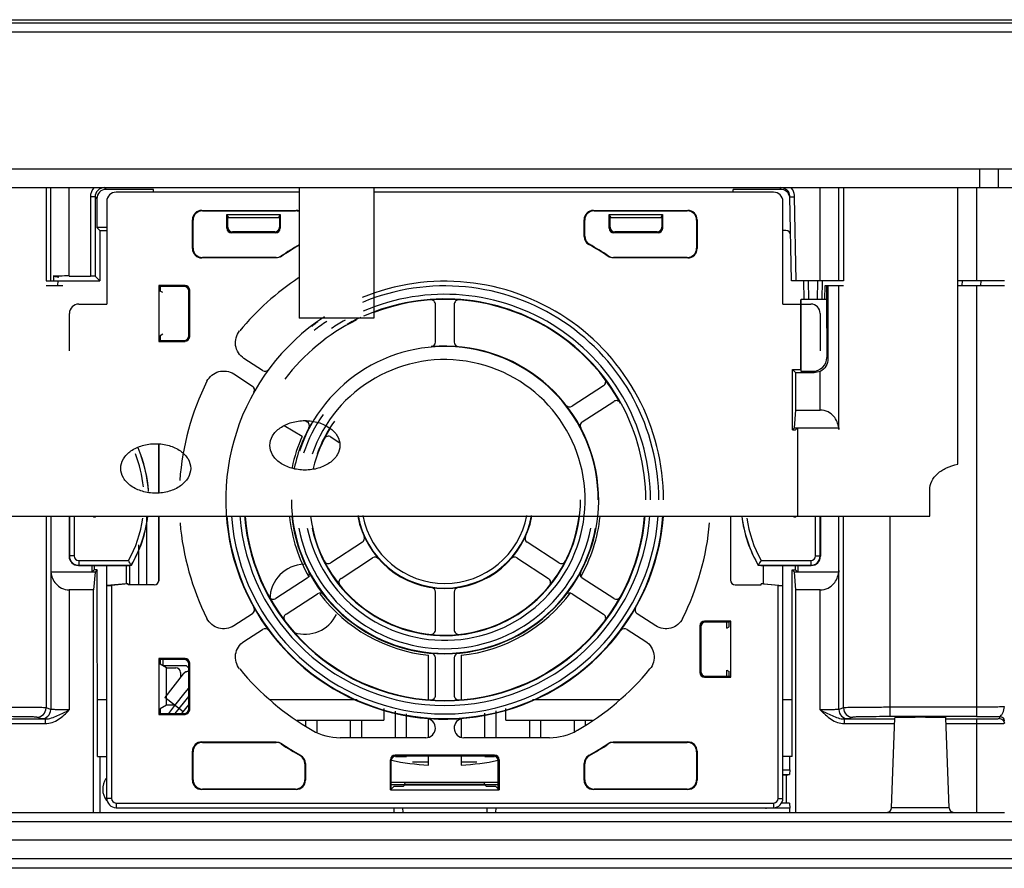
# Model space of a CAD drawing. Header units: millimetres. Extents: x 0 to 2378, y 0 to 1682.
# Tile 3 of 33: x 992 to 1098, y 92 to 183. Entities that reach past the tile are written whole.
import ezdxf

# ---------------------------------------------------------------- set-up
doc = ezdxf.new("R2010")
doc.units = ezdxf.units.MM
doc.header["$LTSCALE"] = 130.79
doc.layers.add('00_COMPONENTS', color=7, linetype='CONTINUOUS')

msp = doc.modelspace()

# ---------------------------------------------------------------- linework, layer by layer
at = {"layer": '00_COMPONENTS', "color": 7, "linetype": 'CONTINUOUS'}
for p, q in [((934.41, 182.56), (1120.41, 182.56)), ((934.91, 166.56), (1104.12, 166.56)), ((1095.41, 164.56), (1095.41, 166.56)), ((1097.41, 164.56), (1097.41, 166.56)), ((913.41, 164.56), (1099.52, 164.56)), ((1006.78, 164.36), (1001.72, 164.36)), ((1022.41, 164.06), (1002.78, 164.06)), ((1006.78, 164.06), (1006.78, 164.36)), ((1073.28, 164.06), (1030.41, 164.06)), ((1074.04, 164.36), (1068.95, 164.36)), ((1068.95, 164.06), (1068.95, 164.36)), ((1093.03, 134.88), (1093.03, 164.56)), ((1000.72, 163.36), (1000.72, 160.27)), ((1001.78, 163.06), (1001.78, 152.06)), ((1074.28, 152.06), (1074.28, 163.06)), ((1075.2, 154.56), (1075.04, 163.57)), ((1011.97, 162.11), (1022.08, 162.11)), ((1012.03, 162.06), (1022.03, 162.06)), ((1014.66, 161.67), (1020.39, 161.67)), ((1014.88, 161.31), (1014.66, 161.67)), ((1014.66, 160.19), (1014.66, 161.67)), ((1020.18, 161.31), (1020.39, 161.67)), ((1020.39, 161.67), (1020.39, 160.19)), ((1053.97, 162.11), (1064.08, 162.11)), ((1054.03, 162.06), (1064.03, 162.06)), ((1055.66, 161.67), (1061.39, 161.67)), ((1055.88, 161.31), (1055.66, 161.67)), ((1055.66, 160.19), (1055.66, 161.67)), ((1061.18, 161.31), (1061.39, 161.67)), ((1061.39, 161.67), (1061.39, 160.19)), ((1010.97, 158.01), (1010.97, 161.11)), ((1011.03, 158.06), (1011.03, 161.06)), ((1014.76, 160.3), (1014.76, 161.5)), ((1020.29, 161.31), (1014.76, 161.31)), ((1020.29, 161.5), (1020.29, 160.3)), ((1052.97, 159.32), (1052.97, 161.11)), ((1053.03, 159.35), (1053.03, 161.06)), ((1055.76, 160.3), (1055.76, 161.5)), ((1061.29, 161.31), (1055.76, 161.31)), ((1061.29, 161.5), (1061.29, 160.3)), ((1065.03, 161.06), (1065.03, 158.06)), ((1065.08, 161.11), (1065.08, 158.01)), ((1001.78, 160.27), (1000.72, 160.27)), ((1001.03, 159.96), (1000.72, 160.27)), ((1001.03, 159.96), (1001.78, 159.96)), ((1001.03, 159.96), (1001.03, 154.56)), ((1019.89, 159.7), (1015.16, 159.7)), ((1019.79, 159.8), (1015.26, 159.8)), ((1060.89, 159.7), (1056.16, 159.7)), ((1060.79, 159.8), (1056.26, 159.8)), ((1074.61, 159.96), (1074.28, 159.96)), ((1019.95, 157.01), (1011.97, 157.01)), ((1019.94, 157.06), (1012.03, 157.06)), ((1064.08, 157.01), (1056.1, 157.01)), ((1064.03, 157.06), (1056.12, 157.06)), ((995.27, 154.56), (999.81, 154.56)), ((996.05, 155.06), (996.64, 154.94)), ((996.05, 155.06), (996.05, 154.56)), ((996.55, 154.06), (996.56, 154.56)), ((997.76, 155.07), (1000.02, 155.07)), ((999.85, 154.56), (1001.03, 154.56)), ((1001.03, 154.56), (1000.52, 155.06)), ((1080.78, 154.56), (1075.2, 154.56)), ((1076.56, 152.56), (1076.53, 154.56)), ((1078.49, 152.56), (1078.53, 154.56)), ((1098.03, 154.56), (1093.03, 154.56)), ((1095.52, 154.06), (1095.53, 154.56)), ((995.27, 154.06), (997.08, 154.06)), ((1010.17, 154.06), (1007.35, 154.06)), ((1007.35, 154.06), (1007.52, 153.96)), ((1007.35, 154.06), (1007.35, 148.06)), ((1010.07, 153.96), (1007.52, 153.96)), ((1007.52, 153.96), (1007.52, 153.46)), ((1007.78, 153.3), (1007.52, 153.46)), ((1010.57, 148.67), (1010.57, 153.46)), ((1010.67, 148.56), (1010.67, 153.56)), ((1078.78, 152.56), (1078.8, 154.06)), ((1078.8, 154.06), (1080.78, 154.06)), ((1078.97, 154.06), (1078.97, 152.56)), ((1079.11, 154.06), (1079.12, 146.21)), ((1093.03, 154.06), (1098.03, 154.06)), ((998.78, 152.06), (1001.78, 152.06)), ((1074.28, 152.06), (1077.28, 152.06)), ((1076.2, 145.06), (1076.21, 152.56)), ((1078.97, 152.56), (1076.25, 152.56)), ((1076.25, 144.85), (1076.25, 152.56)), ((1078.97, 152.56), (1078.98, 146.35)), ((997.78, 147.06), (997.78, 151.06)), ((1037.03, 148), (1037.03, 152.01)), ((1039.03, 152.01), (1039.03, 148)), ((1078.28, 151.06), (1078.28, 147.06)), ((1007.35, 148.06), (1007.52, 148.17)), ((1007.35, 148.06), (1010.17, 148.06)), ((1007.78, 148.82), (1007.52, 148.67)), ((1007.52, 148.67), (1007.52, 148.17)), ((1007.52, 148.17), (1010.07, 148.17)), ((1018.48, 144.95), (1016.49, 146.24)), ((1075.31, 138.56), (1075.32, 145.06)), ((1075.32, 145.06), (1076.2, 145.06)), ((1075.32, 145.06), (1075.68, 144.7)), ((1077.64, 144.7), (1075.68, 144.7)), ((1075.68, 140.69), (1075.68, 144.7)), ((1076.2, 145.06), (1076.25, 144.85)), ((1077.49, 144.85), (1076.25, 144.85)), ((1078.29, 144.85), (1077.64, 144.7)), ((1015.4, 144.57), (1017.39, 143.27)), ((1055.05, 143.31), (1051.68, 141.12)), ((1052.77, 139.45), (1056.14, 141.63)), ((1075.53, 138.78), (1075.68, 140.69)), ((1075.68, 140.69), (1078.29, 140.69)), ((1023.14, 139.54), (1023.28, 139.45)), ((1022.72, 137.88), (1020.8, 138.99)), ((1075.31, 138.56), (1075.53, 138.78)), ((1075.31, 138.56), (1075.63, 138.56)), ((1075.53, 138.78), (1080.28, 138.78)), ((1075.63, 138.56), (1075.84, 138.78)), ((1075.84, 138.78), (1075.86, 129.31)), ((1080.28, 138.78), (1080.29, 138.62)), ((1025.81, 137.81), (1026.71, 137.22)), ((1007.35, 131.81), (1007.35, 137.06)), ((1007.38, 137.06), (1007.38, 131.81)), ((1090.03, 129.31), (1090.03, 132.14)), ((990.03, 129.31), (1090.03, 129.31)), ((995.77, 129.31), (995.77, 123.32)), ((997.74, 129.31), (997.74, 125.03)), ((1000.58, 129.26), (1000.66, 129.31)), ((1006.09, 121.96), (1006.09, 129.31)), ((1007.35, 122.39), (1007.35, 129.31)), ((1007.38, 129.31), (1007.38, 122.46)), ((1068.67, 129.31), (1068.67, 122.46)), ((1075.39, 129.31), (1075.47, 129.26)), ((1078.31, 129.31), (1078.31, 125.03)), ((1080.28, 123.32), (1080.28, 129.31)), ((1005.22, 121.96), (1005.22, 126.25)), ((1029.19, 126.52), (1025.81, 124.32)), ((1050.25, 124.32), (1046.86, 126.52)), ((1026.9, 122.64), (1030.28, 124.84)), ((1045.77, 124.84), (1049.16, 122.64)), ((998.74, 124.03), (1004.12, 124.03)), ((1000.19, 124.03), (1000.18, 123.32)), ((1000.43, 123.56), (1000.18, 123.32)), ((1000.43, 124.03), (1000.43, 123.56)), ((1000.76, 123.56), (1000.43, 123.56)), ((1000.76, 123.56), (1000.52, 123.32)), ((1000.79, 103.56), (1000.76, 123.56)), ((1001.78, 99.06), (1001.78, 124.03)), ((1004.12, 124.03), (1004.14, 124.04)), ((1004.2, 124.06), (1004.2, 121.96)), ((1004.41, 124.05), (1004.41, 124.05)), ((1071.64, 124.05), (1071.65, 124.05)), ((1071.91, 124.04), (1071.93, 124.03)), ((1071.93, 124.03), (1077.31, 124.03)), ((1074.28, 99.06), (1074.28, 124.03)), ((1075.26, 103.56), (1075.29, 123.56)), ((1075.29, 123.56), (1075.63, 123.56)), ((1075.29, 123.56), (1075.53, 123.32)), ((1075.63, 123.56), (1075.63, 124.03)), ((1075.63, 123.56), (1075.87, 123.32)), ((1075.87, 124.03), (1075.87, 123.32)), ((995.77, 123.48), (995.77, 123.32)), ((1000.52, 123.32), (995.77, 123.32)), ((1000.52, 123.32), (1000.37, 121.41)), ((1023.28, 122.68), (1019.91, 120.49)), ((1056.14, 120.49), (1052.77, 122.68)), ((1080.28, 123.32), (1075.53, 123.32)), ((1075.68, 121.41), (1075.53, 123.32)), ((1080.29, 123.48), (1080.28, 123.32)), ((1004.09, 122.06), (1002.28, 121.9)), ((1004.09, 122.06), (1003.86, 122.06)), ((1004.09, 121.96), (1004.09, 122.06)), ((1006.88, 121.96), (1004.09, 121.96)), ((1069.17, 121.96), (1071.96, 121.96)), ((1072.19, 122.06), (1071.96, 122.06)), ((1073.78, 121.9), (1071.96, 122.06)), ((1071.96, 121.96), (1071.96, 122.06)), ((1000.37, 121.41), (997.76, 121.41)), ((1000.37, 97.56), (1000.37, 121.41)), ((1021, 118.82), (1024.37, 121)), ((1037.03, 117.14), (1037.03, 121.18)), ((1039.03, 121.18), (1039.03, 117.14)), ((1051.68, 121), (1055.05, 118.82)), ((1078.29, 121.41), (1075.68, 121.41)), ((1075.68, 97.56), (1075.68, 121.41)), ((1017.39, 118.86), (1015.4, 117.56)), ((1060.66, 117.56), (1058.66, 118.86)), ((1065.38, 117.56), (1065.38, 112.56)), ((1065.48, 117.46), (1065.48, 112.67)), ((1068.71, 118.06), (1065.88, 118.06)), ((1068.53, 117.96), (1065.98, 117.96)), ((1068.28, 117.3), (1068.28, 117.96)), ((1068.28, 117.3), (1068.53, 117.46)), ((1068.71, 118.06), (1068.53, 117.96)), ((1068.53, 117.46), (1068.53, 117.96)), ((1068.71, 112.06), (1068.71, 118.06)), ((1016.49, 115.88), (1018.48, 117.18)), ((1057.57, 117.18), (1059.57, 115.88)), ((1010.17, 114.06), (1007.35, 114.06)), ((1007.35, 114.06), (1007.52, 113.96)), ((1007.35, 114.06), (1007.35, 108.06)), ((1036.28, 109.66), (1036.28, 114.4)), ((1037.03, 110.12), (1037.03, 114.13)), ((1039.03, 114.13), (1039.03, 110.12)), ((1039.78, 114.4), (1039.78, 109.66)), ((1010.07, 113.96), (1007.52, 113.96)), ((1007.52, 113.96), (1007.52, 113.46)), ((1008.18, 113.06), (1007.52, 113.46)), ((1007.78, 113.96), (1007.78, 113.31)), ((1007.78, 113.31), (1010.28, 113.31)), ((1008.18, 113.06), (1009.18, 113.06)), ((1008.18, 109.06), (1008.18, 113.06)), ((1010.28, 113.31), (1010.57, 113.02)), ((1010.57, 108.67), (1010.57, 113.46)), ((1010.67, 108.56), (1010.67, 113.56)), ((1009.98, 112.4), (1007.99, 109.88)), ((1009.68, 112.56), (1009.68, 112.01)), ((1065.88, 112.06), (1068.71, 112.06)), ((1065.98, 112.17), (1068.53, 112.17)), ((1068.28, 112.82), (1068.53, 112.67)), ((1068.28, 112.17), (1068.28, 112.82)), ((1068.53, 112.17), (1068.53, 112.67)), ((1068.71, 112.06), (1068.53, 112.17)), ((1010.2, 110.42), (1010.57, 110.89)), ((1009.09, 109.01), (1010.2, 110.42)), ((1009.13, 108.17), (1010.57, 109.99)), ((1000.79, 109.66), (1001.78, 109.66)), ((1008.18, 109.06), (1007.52, 108.67)), ((1009.09, 109.06), (1008.18, 109.06)), ((1008.42, 108.17), (1009.09, 109.01)), ((1009.84, 108.17), (1010.39, 108.86)), ((1010.39, 108.86), (1010.57, 109.09)), ((1019.27, 109.66), (1028.64, 109.66)), ((1047.42, 109.66), (1056.79, 109.66)), ((1074.28, 109.66), (1075.27, 109.66)), ((1007.35, 108.06), (1007.52, 108.17)), ((1007.35, 108.06), (1010.17, 108.06)), ((1007.52, 108.67), (1007.52, 108.17)), ((1007.52, 108.17), (1010.07, 108.17)), ((1031.48, 108.69), (1031.48, 107.46)), ((1032.73, 105.56), (1032.73, 108.41)), ((1033.93, 105.56), (1033.93, 108.13)), ((1042.33, 105.56), (1042.33, 108.18)), ((1043.53, 105.56), (1043.53, 108.45)), ((1044.58, 107.46), (1044.58, 108.69)), ((1085.94, 98.04), (1086.28, 107.7)), ((1092.11, 98.04), (1091.77, 107.7)), ((1022.2, 107.46), (1031.48, 107.46)), ((1023.13, 106.82), (1023.13, 107.46)), ((1024.33, 106.12), (1024.33, 107.46)), ((1027.93, 105.56), (1027.93, 107.46)), ((1029.13, 105.56), (1029.13, 107.46)), ((1036.28, 105.67), (1036.28, 107.55)), ((1039.78, 107.55), (1039.78, 105.67)), ((1044.58, 107.46), (1053.85, 107.46)), ((1047.13, 105.56), (1047.13, 107.46)), ((1048.33, 105.56), (1048.33, 107.46)), ((1051.93, 106.21), (1051.93, 107.46)), ((1053.13, 106.92), (1053.13, 107.46)), ((1097.95, 107.37), (1098.03, 107.11)), ((1011.97, 105.11), (1019.95, 105.11)), ((1012.03, 105.06), (1019.94, 105.06)), ((1035.98, 105.56), (1026.8, 105.56)), ((1049.25, 105.56), (1040.07, 105.56)), ((1056.1, 105.11), (1064.08, 105.11)), ((1056.12, 105.06), (1064.03, 105.06)), ((1000.79, 103.56), (1001.78, 103.56)), ((1001.03, 103.56), (1001.03, 97.56)), ((1010.97, 101.01), (1010.97, 104.11)), ((1011.03, 101.06), (1011.03, 104.06)), ((1043.37, 103.7), (1032.69, 103.7)), ((1032.73, 103.56), (1032.73, 103.6)), ((1032.73, 103.56), (1033.93, 103.56)), ((1043.26, 103.6), (1032.79, 103.6)), ((1033.93, 103.56), (1033.93, 103.6)), ((1036.28, 102.62), (1036.28, 103.6)), ((1039.78, 103.6), (1039.78, 102.62)), ((1042.33, 103.56), (1042.33, 103.6)), ((1042.33, 103.56), (1043.34, 103.56)), ((1065.03, 104.06), (1065.03, 101.06)), ((1065.08, 104.11), (1065.08, 101.01)), ((1075.26, 103.56), (1074.28, 103.56)), ((1075.03, 102.11), (1075.03, 103.56)), ((1023.03, 102.77), (1023.03, 101.06)), ((1023.08, 102.8), (1023.08, 101.01)), ((1032.19, 99.96), (1032.19, 103.2)), ((1032.29, 100.06), (1032.29, 103.1)), ((1036.28, 102.94), (1034.58, 102.94)), ((1041.47, 102.94), (1039.78, 102.94)), ((1043.76, 100.06), (1043.76, 103.1)), ((1043.86, 103.2), (1043.86, 99.96)), ((1052.97, 101.01), (1052.97, 102.8)), ((1053.03, 101.06), (1053.03, 102.77)), ((1074.28, 102.11), (1075.03, 102.11)), ((1074.28, 101.6), (1074.98, 101.6)), ((1074.68, 101.54), (1074.28, 101.54)), ((1074.68, 101.54), (1074.98, 101.6)), ((1074.68, 98.59), (1074.68, 101.54)), ((1075.03, 102.11), (1074.98, 101.6)), ((1032.55, 100.32), (1032.19, 99.96)), ((1032.29, 100.81), (1043.76, 100.81)), ((1033.55, 100.32), (1032.55, 100.32)), ((1033.55, 100.32), (1033.69, 100.46)), ((1033.73, 100.56), (1033.79, 100.81)), ((1042.32, 100.56), (1042.26, 100.81)), ((1042.5, 100.32), (1042.36, 100.46)), ((1043.5, 100.32), (1042.5, 100.32)), ((1043.86, 99.96), (1043.5, 100.32)), ((1022.08, 100.01), (1011.97, 100.01)), ((1022.03, 100.06), (1012.03, 100.06)), ((1032.19, 99.96), (1043.86, 99.96)), ((1064.08, 100.01), (1053.97, 100.01)), ((1064.03, 100.06), (1054.03, 100.06)), ((1074.98, 98.53), (1074.1, 98.53)), ((1074.12, 98.59), (1074.68, 98.59)), ((1074.68, 98.59), (1074.98, 98.53)), ((1074.98, 98.53), (1075.03, 98.02)), ((978.03, 97.56), (1098.03, 97.56)), ((1002.78, 98.06), (1073.28, 98.06)), ((1032.56, 98.06), (1032.57, 97.56)), ((1033.5, 98.06), (1033.51, 97.56)), ((1042.55, 98.06), (1042.54, 97.56)), ((1043.49, 98.06), (1043.48, 97.56)), ((1075.03, 98.02), (1072.53, 98.02)), ((1075.03, 97.56), (1075.03, 98.02)), ((926.41, 96.56), (1126.41, 96.56)), ((1112.91, 91.56), (939.91, 91.56))]:
    msp.add_line(p, q, dxfattribs=at)
at = {"layer": '00_COMPONENTS', "color": 9, "linetype": 'CONTINUOUS'}
for p, q in [((938.03, 182.22), (1120.77, 182.22)), ((938.04, 181.27), (1120.77, 181.27)), ((995.27, 164.56), (995.27, 154.56)), ((995.77, 154.56), (995.77, 164.56)), ((997.76, 155.07), (997.76, 164.56)), ((1001.52, 164.55), (1001.72, 164.36)), ((1074.04, 164.36), (1074.04, 164.55)), ((1078.29, 154.56), (1078.29, 164.56)), ((1080.29, 154.56), (1080.29, 164.56)), ((1080.78, 164.56), (1080.78, 154.56)), ((1095.08, 154.56), (1095.08, 164.56)), ((1000.52, 163.55), (1000.02, 163.55)), ((1000.02, 163.55), (1000.02, 155.07)), ((1000.52, 163.55), (1000.72, 163.36)), ((1000.52, 163.55), (1000.52, 155.06)), ((1075.04, 163.57), (1075.54, 163.58)), ((1075.7, 154.56), (1075.54, 163.58)), ((1012.03, 162.06), (1011.97, 162.11)), ((1022.03, 162.06), (1022.08, 162.11)), ((1054.03, 162.06), (1053.97, 162.11)), ((1064.03, 162.06), (1064.08, 162.11)), ((1011.03, 161.06), (1010.97, 161.11)), ((1053.03, 161.06), (1052.97, 161.11)), ((1065.03, 161.06), (1065.08, 161.11)), ((1014.76, 160.3), (1014.66, 160.19)), ((1015.26, 159.8), (1015.16, 159.7)), ((1019.79, 159.8), (1019.89, 159.7)), ((1020.29, 160.3), (1020.39, 160.19)), ((1055.76, 160.3), (1055.66, 160.19)), ((1056.26, 159.8), (1056.16, 159.7)), ((1060.79, 159.8), (1060.89, 159.7)), ((1061.29, 160.3), (1061.39, 160.19)), ((1053.03, 159.35), (1052.97, 159.32)), ((1053.53, 158.48), (1053.48, 158.45)), ((1011.03, 158.06), (1010.97, 158.01)), ((1065.03, 158.06), (1065.08, 158.01)), ((1012.03, 157.06), (1011.97, 157.01)), ((1019.94, 157.06), (1019.95, 157.01)), ((1020.49, 157.23), (1020.51, 157.18)), ((1055.56, 157.23), (1055.54, 157.18)), ((1056.12, 157.06), (1056.1, 157.01)), ((1064.03, 157.06), (1064.08, 157.01)), ((1077.06, 152.56), (1077.03, 154.56)), ((1077.99, 152.56), (1078.03, 154.56)), ((1093.52, 154.06), (1093.53, 154.56)), ((1010.17, 154.06), (1010.07, 153.96)), ((1010.67, 153.56), (1010.57, 153.46)), ((1080.29, 138.62), (1080.29, 154.06)), ((1095.03, 154.06), (1095.03, 107.82)), ((1010.17, 148.06), (1010.07, 148.17)), ((1010.67, 148.56), (1010.57, 148.67)), ((1078.98, 146.35), (1079.12, 146.21)), ((1077.49, 144.85), (1077.64, 144.7)), ((1078.29, 140.69), (1078.29, 144.85)), ((995.27, 129.31), (995.27, 108.76)), ((997.77, 129.31), (997.77, 125.05)), ((998.27, 129.31), (998.27, 125.05)), ((1077.78, 125.05), (1077.78, 129.31)), ((1078.28, 125.05), (1078.28, 129.31)), ((1080.78, 108.76), (1080.78, 129.31)), ((1085.77, 107.82), (1085.77, 129.31)), ((997.77, 125.05), (997.74, 125.03)), ((998.27, 125.05), (997.77, 125.05)), ((1077.78, 125.05), (1078.28, 125.05)), ((1078.28, 125.05), (1078.31, 125.03)), ((998.77, 124.05), (998.74, 124.03)), ((998.77, 124.55), (1004.11, 124.55)), ((998.77, 124.55), (998.77, 124.05)), ((998.77, 124.05), (1004.41, 124.05)), ((1071.65, 124.05), (1077.28, 124.05)), ((1071.94, 124.55), (1077.28, 124.55)), ((1077.28, 124.55), (1077.28, 124.05)), ((1077.28, 124.05), (1077.31, 124.03)), ((995.77, 123.48), (995.77, 108.59)), ((1080.29, 108.59), (1080.29, 123.48)), ((1003.86, 122.06), (1001.78, 121.88)), ((1002.28, 121.9), (1002.28, 99.06)), ((1072.19, 122.06), (1074.28, 121.88)), ((1073.78, 99.06), (1073.78, 121.9)), ((997.76, 121.41), (997.76, 108.54)), ((1078.29, 108.55), (1078.29, 121.41)), ((1065.38, 117.56), (1065.48, 117.46)), ((1065.88, 118.06), (1065.98, 117.96)), ((1010.17, 114.06), (1010.07, 113.96)), ((1010.67, 113.56), (1010.57, 113.46)), ((1065.38, 112.56), (1065.48, 112.67)), ((1065.88, 112.06), (1065.98, 112.17)), ((1009.96, 108.32), (1007.99, 109.88)), ((995.77, 108.59), (995.27, 108.76)), ((1080.78, 108.76), (1080.29, 108.59)), ((1095.03, 108.82), (1085.77, 108.82)), ((994.77, 107.59), (994.28, 107.76)), ((1010.17, 108.06), (1010.07, 108.17)), ((1010.67, 108.56), (1010.57, 108.67)), ((1081.78, 107.76), (1081.29, 107.59)), ((1095.03, 107.82), (1085.77, 107.82)), ((1097.53, 107.61), (1097.53, 107.84)), ((989.78, 107.57), (995.18, 107.57)), ((989.79, 107.07), (995.18, 107.07)), ((995.18, 107.57), (995.18, 107.07)), ((1080.87, 107.57), (1086.28, 107.57)), ((1080.87, 107.57), (1080.87, 107.07)), ((1080.87, 107.07), (1086.26, 107.07)), ((1091.78, 107.57), (1095.03, 107.57)), ((1091.79, 107.07), (1095.03, 107.07)), ((1095.03, 107.57), (1095.03, 97.56)), ((1012.03, 105.06), (1011.97, 105.11)), ((1019.94, 105.06), (1019.95, 105.11)), ((1020.49, 104.89), (1020.51, 104.95)), ((1055.56, 104.89), (1055.54, 104.95)), ((1056.12, 105.06), (1056.1, 105.11)), ((1064.03, 105.06), (1064.08, 105.11)), ((1011.03, 104.06), (1010.97, 104.11)), ((1022.52, 103.64), (1022.57, 103.68)), ((1032.79, 103.6), (1032.69, 103.7)), ((1043.26, 103.6), (1043.37, 103.7)), ((1053.53, 103.64), (1053.48, 103.68)), ((1065.03, 104.06), (1065.08, 104.11)), ((1023.03, 102.77), (1023.08, 102.8)), ((1032.29, 103.1), (1032.19, 103.2)), ((1043.76, 103.1), (1043.86, 103.2)), ((1053.03, 102.77), (1052.97, 102.8)), ((1011.03, 101.06), (1010.97, 101.01)), ((1023.03, 101.06), (1023.08, 101.01)), ((1032.29, 100.55), (1033.69, 100.55)), ((1042.36, 100.46), (1033.69, 100.46)), ((1042.32, 100.56), (1033.73, 100.56)), ((1042.32, 100.55), (1043.76, 100.55)), ((1053.03, 101.06), (1052.97, 101.01)), ((1065.03, 101.06), (1065.08, 101.01)), ((1012.03, 100.06), (1011.97, 100.01)), ((1022.03, 100.06), (1022.08, 100.01)), ((1054.03, 100.06), (1053.97, 100.01)), ((1064.03, 100.06), (1064.08, 100.01)), ((1002.28, 99.06), (1001.78, 99.06)), ((1002.78, 98.56), (1073.28, 98.56)), ((1002.78, 98.56), (1002.78, 98.06)), ((1073.28, 98.56), (1073.28, 98.06)), ((1073.78, 99.06), (1074.28, 99.06)), ((1072.53, 98.02), (1072.53, 98.06)), ((1092.11, 98.04), (1085.94, 98.04)), ((1112.91, 92.58), (939.91, 92.58))]:
    msp.add_line(p, q, dxfattribs=at)
at = {"layer": '00_COMPONENTS', "color": 3, "linetype": 'CONTINUOUS'}
for p, q in [((1022.41, 164.56), (1022.41, 150.56)), ((1030.41, 164.56), (1030.41, 150.56)), ((1030.41, 150.56), (1022.41, 150.56)), ((1112.91, 94.56), (939.91, 94.56))]:
    msp.add_line(p, q, dxfattribs=at)
at = {"layer": '00_COMPONENTS', "color": 9, "linetype": 'CONTINUOUS'}
for centre, radius, start, end in [((1001.52, 163.55), 1, 89.9906, 180.0094), ((1074.04, 163.55), 1.5, 38.1841, 42.6146), ((1074.05, 163.55), 1.49, 1.017, 6.7558), ((1038.03, 131.06), 23.45, 0, 112.2518), ((1038.03, 131.06), 22.95, 0, 112.646), ((1038.03, 131.06), 22.05, 0, 113.4117), ((1038.03, 131.06), 21.55, 0, 113.8641), ((1038.03, 131.06), 23.45, 125.4808, 127.506), ((1038.03, 131.06), 22.95, 123.4994, 127.6122), ((1038.03, 131.06), 22.05, 119.0282, 123.4948), ((1038.03, 131.06), 21.55, 114.6863, 119.1008), ((1038.03, 131.06), 16.45, 0, 161.5052), ((1038.03, 131.06), 15.05, 191.5619, 160.9874), ((1038.03, 131.06), 15.95, 144.9255, 161.6608), ((1038.03, 131.06), 14.55, 144.4527, 160.0746), ((992.28, 131.06), 13.51, 5.895, 21.5428), ((992.28, 131.06), 14.01, 4.7819, 20.678), ((1038.03, 131.06), 16.45, 180, 349.4212), ((1038.03, 131.06), 14.55, 191.9599, 360), ((992.28, 131.06), 13.51, 331.1961, 351.6246), ((992.28, 131.06), 14.01, 329.9797, 351.674), ((1038.03, 131.06), 23.45, 184.1457, 355.8543), ((1038.03, 131.06), 22.95, 184.2455, 355.7539), ((1038.03, 131.06), 22.05, 184.4271, 355.5723), ((1038.03, 131.06), 21.55, 184.5195, 355.4805), ((1038.03, 131.06), 9.45, 190.2536, 349.7461), ((1038.03, 131.06), 8.95, 190.8132, 349.1844), ((1083.78, 131.06), 14.01, 188.3102, 210.0203), ((1083.78, 131.06), 13.51, 188.3608, 208.8039), ((1038.03, 131.06), 15.95, 190.9061, 349.0942), ((998.77, 125.05), 1, 180.0151, 269.9849), ((998.77, 125.05), 0.5, 180.0079, 269.9921), ((1077.28, 125.05), 1, 270.0151, 359.9849), ((1077.28, 125.05), 0.5, 270.0079, 359.9921), ((994.27, 108.76), 1, 270.0804, 359.9895), ((1081.78, 108.76), 1, 180.0105, 269.9197), ((994.77, 108.59), 1, 270.0803, 359.9895), ((1081.29, 108.59), 1, 180.0105, 269.9197), ((1095.21, 281.89), 174.06, 269.9396, 270.7626), ((1097.54, 107.34), 0.487, 0.0255, 6.0072), ((1002.78, 99.06), 0.5, 180, 270), ((1073.28, 99.06), 0.5, 270, 360)]:
    msp.add_arc(centre, radius, start, end, dxfattribs=at)
at = {"layer": '00_COMPONENTS', "color": 7, "linetype": 'CONTINUOUS'}
for centre, radius, start, end in [((1002.78, 163.06), 1, 90.0177, 179.9823), ((1073.28, 163.06), 1, 0.0177, 89.9823), ((1074.61, 159.46), 0.5, 0.9999, 90.0002), ((1038.03, 131.06), 31.5, 119.7135, 123.8222), ((1053.97, 159.32), 1, 179.9992, 240.5625), ((1054.03, 159.35), 1, 179.9992, 240.5086), ((1038.03, 131.06), 31.45, 56.1497, 60.5617), ((1038.03, 131.06), 31.5, 56.1778, 60.5078), ((1038.03, 131.06), 31.45, 119.7685, 123.8503), ((1038.03, 131.06), 28.5, 123.3763, 140.5052), ((998.78, 151.06), 1, 90.0514, 179.9486), ((1038.03, 131.06), 21.5, 28.906, 110.7628), ((1036.53, 152.01), 0.499, 359.9607, 94.1331), ((1039.53, 152.01), 0.499, 85.8663, 180.0393), ((1077.28, 151.06), 1, 0.0514, 89.9486), ((1038.03, 131.06), 23.5, 123.3196, 355.6834), ((1038.03, 131.06), 21.5, 116.2146, 142.906), ((1036.53, 148), 0.499, 275.0345, 0.0255), ((1039.53, 148), 0.499, 179.9745, 264.9655), ((1038.03, 131.06), 16.5, 186.1409, 95.06), ((1018.75, 145.36), 0.499, 236.9726, 323.4456), ((1038.03, 131.06), 28.5, 153.4936, 175.8069), ((1054.78, 143.73), 0.499, 302.9607, 37.1331), ((1017.12, 142.85), 0.499, 330.5544, 57.0274), ((1056.41, 141.21), 0.499, 28.8663, 123.0393), ((1051.41, 141.54), 0.499, 218.0345, 303.0255), ((1038.03, 131.06), 16.5, 149.4267, 168.0633), ((1023.01, 139.03), 0.499, 332.0345, 57.0255), ((1053.04, 139.03), 0.499, 122.9745, 207.9655), ((1038.03, 131.06), 14.5, 148.2869, 166.5715), ((1038.03, 131.06), 16.75, 155.9971, 167.9547), ((1025.54, 137.39), 0.499, 56.9631, 153.1839), ((992.28, 131.06), 14.02, 3.6337, 23.4326), ((992.28, 131.06), 14.02, 329.9595, 352.8075), ((1038.03, 131.06), 21.5, 184.7163, 355.2837), ((1038.03, 131.06), 16.75, 186.0836, 209.6886), ((1038.03, 131.06), 14.5, 186.9459, 353.0541), ((1038.03, 131.06), 9.5, 190.6446, 349.3554), ((1038.03, 131.06), 16.75, 330.3114, 353.9164), ((1083.78, 131.06), 14.02, 187.1925, 210.0405), ((1038.03, 131.06), 28.5, 184.9271, 206.5064), ((1038.03, 131.06), 28.5, 333.4936, 355.0729), ((1028.92, 126.94), 0.499, 302.9785, 24.3979), ((1047.13, 126.94), 0.499, 155.6021, 237.0215), ((1030.55, 124.42), 0.499, 41.6021, 123.0215), ((1045.5, 124.42), 0.499, 56.9785, 138.3979), ((957.27, 96.86), 54.42, 29.9864, 30.596), ((1023.03, 120.41), 3.75, 91.1729, 180), ((1025.54, 124.74), 0.499, 206.815, 303.0369), ((1050.52, 124.74), 0.499, 236.9631, 333.1839), ((1118.78, 96.86), 54.42, 149.404, 150.0136), ((1023.01, 123.1), 0.499, 302.9745, 27.9655), ((1027.17, 122.22), 0.499, 122.9631, 219.1839), ((1048.88, 122.22), 0.499, 320.815, 57.0369), ((1053.04, 123.1), 0.499, 152.0345, 237.0255), ((1036.53, 121.18), 0.499, 359.9785, 81.3979), ((1039.53, 121.18), 0.499, 98.6021, 180.0215), ((1019.64, 120.91), 0.499, 208.8664, 303.0393), ((1024.64, 120.58), 0.499, 38.0345, 123.0255), ((1038.03, 131.06), 16.75, 216.9168, 264.0029), ((1038.03, 131.06), 16.75, 275.9971, 323.7052), ((1051.41, 120.58), 0.499, 56.9745, 141.9655), ((1056.41, 120.91), 0.499, 236.9607, 331.1331), ((1017.12, 119.27), 0.499, 302.9726, 29.4456), ((1058.93, 119.27), 0.499, 150.5544, 237.0274), ((1021.27, 118.4), 0.499, 122.9607, 217.1331), ((1023.03, 120.41), 3.75, 251.9288, 334.2154), ((1054.78, 118.4), 0.499, 322.8664, 57.0393), ((1018.75, 116.76), 0.499, 36.5544, 123.0274), ((1057.3, 116.76), 0.499, 56.9726, 143.4456), ((1036.53, 117.14), 0.499, 263.815, 0.0369), ((1039.53, 117.14), 0.499, 179.9631, 276.1839), ((1036.53, 114.13), 0.499, 359.9745, 84.9655), ((1039.53, 114.13), 0.499, 95.0345, 180.0255), ((1007.03, 116.91), 3.75, 283.6884, 286.2314), ((1038.03, 131.06), 28.5, 219.4944, 240.0785), ((1038.03, 131.06), 28.5, 299.9215, 320.5056), ((1036.53, 110.11), 0.499, 265.8664, 0.0393), ((1039.53, 110.11), 0.499, 179.9607, 274.1331), ((1035.98, 106.6), 1.04, 270, 85.226), ((1040.07, 106.6), 1.04, 94.774, 270), ((1026.8, 111.55), 5.99, 240.0759, 270.0011), ((1049.25, 111.55), 5.99, 269.9989, 299.9241), ((1038.03, 131.06), 31.5, 236.1778, 240.5078), ((1038.03, 131.06), 31.45, 236.1497, 240.5617), ((1038.03, 131.06), 31.45, 299.4383, 303.8503), ((1038.03, 131.06), 31.5, 299.4922, 303.8222), ((1022.03, 102.77), 1, 359.9992, 60.5086), ((1022.08, 102.8), 1, 359.9992, 60.5625), ((1053.97, 102.8), 1, 119.4375, 180.0008), ((1054.03, 102.77), 1, 119.4914, 180.0008), ((1038.03, 131.06), 28.5, 258.4109, 266.4796), ((1038.03, 131.06), 28.5, 273.5204, 281.5891), ((1003.28, 100.06), 1.94, 144.7755, 218.7541), ((1002.78, 99.06), 1, 180.0177, 269.9823), ((1073.28, 99.06), 1, 270.0177, 359.9823), ((1072.53, 100.06), 2.04, 266.5282, 270), ((1085.44, 98.06), 0.5, 270, 358), ((1092.61, 98.06), 0.5, 182, 270)]:
    msp.add_arc(centre, radius, start, end, dxfattribs=at)
for centre, major_axis, ratio, start_param, end_param in [((1001.72, 163.36), (-0.526, 0.851), 0.999319, -0.553331, 1.017161), ((1074.04, 163.36), (0, 1), 0.999543, 4.90326, 6.283185), ((1011.97, 161.11), (0.707, -0.707), 0.999695, 2.356347, 3.926839), ((1012.03, 161.06), (0.707, -0.707), 0.999695, 2.356347, 3.926839), ((1022.03, 161.06), (-0.707, -0.707), 0.999695, 3.50982, 3.926839), ((1022.08, 161.11), (0.707, 0.707), 0.999695, 0.425829, 0.785246), ((1053.97, 161.11), (-0.707, 0.707), 0.999695, -0.785246, 0.785246), ((1054.03, 161.06), (0.707, -0.707), 0.999695, 2.356347, 3.926839), ((1064.03, 161.06), (-0.707, -0.707), 0.999695, 2.356347, 3.926839), ((1064.08, 161.11), (0.707, 0.707), 0.999695, -0.785246, 0.785246), ((1015.16, 160.2), (0.355, 0.355), 0.997265, 2.357564, 3.925621), ((1015.26, 160.3), (-0.355, -0.355), 0.997265, -0.784029, 0.784029), ((1019.79, 160.3), (0.355, -0.355), 0.997265, -0.784029, 0.784029), ((1019.89, 160.2), (0.355, -0.355), 0.997265, -0.784029, 0.784029), ((1056.16, 160.2), (0.355, 0.355), 0.997265, 2.357564, 3.925621), ((1056.26, 160.3), (-0.355, -0.355), 0.997265, -0.784029, 0.784029), ((1060.79, 160.3), (0.355, -0.355), 0.997265, -0.784029, 0.784029), ((1060.89, 160.2), (0.355, -0.355), 0.997265, -0.784029, 0.784029), ((1011.97, 158.01), (0.707, 0.707), 0.999695, 2.356347, 3.926839), ((1012.03, 158.06), (0.707, 0.707), 0.999695, 2.356347, 3.926839), ((1064.03, 158.06), (-0.707, 0.707), 0.999695, 2.356347, 3.926839), ((1064.08, 158.01), (0.707, -0.707), 0.999695, -0.785246, 0.785246), ((997.76, 155.04), (2, 0), 0.017455, 1.570796, 2.597416), ((1000.02, 155.06), (0.5, 0), 0.017455, 0.017453, 1.570796), ((1010.07, 153.45), (0.355, 0.355), 0.997265, -0.784029, 0.784029), ((1010.17, 153.56), (0.355, 0.355), 0.997265, -0.784029, 0.784029), ((1010.07, 148.67), (0.355, -0.355), 0.997265, -0.784029, 0.784029), ((1010.17, 148.57), (0.355, -0.355), 0.997265, -0.784029, 0.784029), ((1077.48, 146.36), (-1.07, 1.07), 0.992421, 2.359235, 3.923951), ((1000.47, 129.43), (0.094, 0.176), 0.999316, -3.559325, -2.062478), ((1000.48, 129.44), (0.094, 0.176), 0.999316, 2.779384, 4.220708), ((1075.58, 129.44), (-0.094, 0.176), 0.999316, 2.062478, 3.503801), ((1075.58, 129.43), (-0.094, 0.176), 0.999316, -4.220708, -2.72386), ((998.74, 125.03), (0, 1), 0.999695, -4.712389, -3.141897), ((1077.31, 125.03), (0, 1), 0.999695, -3.141288, -1.570796), ((1002.28, 121.9), (0.5, 0.044), 0.001515, 3.14146, 4.712256), ((1006.88, 122.46), (-0.355, 0.355), 0.997265, -3.925621, -2.357564), ((1069.17, 122.46), (0.355, 0.355), 0.997265, -3.925621, -2.357564), ((1073.78, 121.9), (0.5, -0.044), 0.001515, -1.570664, 0.000133), ((1065.88, 117.56), (-0.355, 0.355), 0.997265, -0.784029, 0.784029), ((1065.98, 117.45), (-0.355, 0.355), 0.997265, -0.784029, 0.784029), ((1010.17, 113.56), (0.355, 0.355), 0.997265, -0.784029, 0.784029), ((1009.18, 112.56), (-0.158, -0.475), 0.998478, 1.89276, 3.462643), ((1010.07, 113.45), (0.355, 0.355), 0.997265, -0.784029, 0.784029), ((1065.88, 112.57), (0.355, 0.355), 0.997265, 2.357564, 3.925621), ((1065.98, 112.67), (-0.355, -0.355), 0.997265, -0.784029, 0.784029), ((1010.07, 108.67), (0.355, -0.355), 0.997265, -0.784029, 0.784029), ((1010.17, 108.57), (0.355, -0.355), 0.997265, -0.784029, 0.784029), ((1089.03, 107.7), (2.75, 0), 0.017455, 0.00061, 3.140983), ((1011.97, 104.11), (-0.707, 0.707), 0.999695, -0.785246, 0.785246), ((1012.03, 104.06), (0.707, -0.707), 0.999695, 2.356347, 3.926839), ((1064.03, 104.06), (-0.707, -0.707), 0.999695, 2.356347, 3.926839), ((1064.08, 104.11), (0.707, 0.707), 0.999695, -0.785246, 0.785246), ((1032.69, 103.2), (0.355, -0.355), 0.997265, 2.357564, 3.925621), ((1032.79, 103.1), (0.355, -0.355), 0.997265, 2.357564, 3.925621), ((1043.26, 103.1), (-0.355, -0.355), 0.997265, 2.357564, 3.925621), ((1043.36, 103.2), (0.355, 0.355), 0.997265, -0.784029, 0.784029), ((1011.97, 101.01), (0.707, 0.707), 0.999695, -3.926839, -2.356347), ((1012.03, 101.06), (0.707, 0.707), 0.999695, 2.356347, 3.926839), ((1022.03, 101.06), (-0.707, 0.707), 0.999695, 2.356347, 3.926839), ((1022.08, 101.01), (-0.707, 0.707), 0.999695, -3.926839, -2.356347), ((1033.68, 104.46), (0, 4), 0.052408, -3.089233, -2.9147), ((1042.37, 104.46), (0, 4), 0.052408, -3.368485, -3.193953), ((1053.97, 101.01), (0.707, 0.707), 0.999695, -3.926839, -2.356347), ((1054.03, 101.06), (0.707, 0.707), 0.999695, 2.356347, 3.926839), ((1064.03, 101.06), (-0.707, 0.707), 0.999695, 2.356347, 3.926839), ((1064.08, 101.01), (0.707, -0.707), 0.999695, -0.785246, 0.785246)]:
    msp.add_ellipse(centre, major_axis=major_axis, ratio=ratio, start_param=start_param, end_param=end_param, dxfattribs=at)
at = {"layer": '00_COMPONENTS', "color": 9, "linetype": 'CONTINUOUS'}
for points in [[(1000.42, 164.57), (1000.17, 164.3), (1000.02, 163.92), (1000.02, 163.55)], [(1074.87, 164.12), (1074.69, 164.38), (1074.35, 164.55), (1074.04, 164.55)], [(1075.53, 163.73), (1075.5, 164), (1075.39, 164.27), (1075.22, 164.48)], [(1097.53, 107.61), (1097.69, 107.61), (1097.87, 107.51), (1097.95, 107.37)]]:
    msp.add_open_spline(points, degree=3, dxfattribs=at)
at = {"layer": '00_COMPONENTS', "color": 7, "linetype": 'CONTINUOUS'}
for points in [[(1075.04, 163.57), (1075.04, 163.76), (1074.98, 163.96), (1074.87, 164.12)], [(1019.94, 157.06), (1020.13, 157.06), (1020.33, 157.12), (1020.49, 157.23)], [(1020.51, 157.18), (1020.35, 157.07), (1020.15, 157.01), (1019.95, 157.01)], [(1056.1, 157.01), (1055.91, 157.01), (1055.7, 157.07), (1055.54, 157.18)], [(1055.56, 157.23), (1055.72, 157.12), (1055.92, 157.06), (1056.12, 157.06)], [(1010.53, 112.66), (1010.35, 112.66), (1010.17, 112.59), (1010.05, 112.47)], [(1020.49, 104.89), (1020.33, 105), (1020.13, 105.06), (1019.94, 105.06)], [(1019.95, 105.11), (1020.15, 105.11), (1020.35, 105.05), (1020.51, 104.95)], [(1055.54, 104.95), (1055.7, 105.05), (1055.91, 105.11), (1056.1, 105.11)], [(1056.12, 105.06), (1055.92, 105.06), (1055.72, 105), (1055.56, 104.89)]]:
    msp.add_open_spline(points, degree=3, dxfattribs=at)
for points, knots in [([(1016.49, 146.24), (1016.25, 146.39), (1015.85, 146.8), (1015.54, 147.61), (1015.59, 148.46), (1015.86, 148.97), (1016.03, 149.19)], [0, 0, 0, 0, 0.250025, 0.499999, 0.749973, 1, 1, 1, 1]), ([(1079.12, 146.21), (1079.12, 145.94), (1078.97, 145.37), (1078.54, 144.97), (1078.29, 144.85)], [0, 0, 0, 0, 0.500896, 1, 1, 1, 1]), ([(1012.52, 143.78), (1012.65, 144.03), (1013, 144.48), (1013.77, 144.88), (1014.63, 144.92), (1015.16, 144.72), (1015.4, 144.57)], [0, 0, 0, 0, 0.250025, 0.5, 0.749975, 1, 1, 1, 1]), ([(1080.27, 138.78), (1080.22, 139.23), (1079.92, 139.93), (1079.13, 140.56), (1078.58, 140.69), (1078.29, 140.69)], [0, 0, 0, 0, 0.45259, 0.711409, 1, 1, 1, 1]), ([(1019.28, 136.91), (1019.28, 137.26), (1019.5, 138.02), (1020.38, 138.88), (1021.61, 139.44), (1023.03, 139.63), (1024.45, 139.44), (1025.67, 138.88), (1026.55, 138.02), (1026.78, 137.26), (1026.78, 136.91)], [0, 0, 0, 0, 0.104745, 0.222329, 0.356015, 0.5, 0.643985, 0.777671, 0.895255, 1, 1, 1, 1]), ([(1003.28, 134.44), (1003.28, 134.79), (1003.5, 135.54), (1004.38, 136.41), (1005.61, 136.96), (1007.03, 137.16), (1008.45, 136.96), (1009.67, 136.41), (1010.55, 135.54), (1010.78, 134.79), (1010.78, 134.44)], [0, 0, 0, 0, 0.104745, 0.222329, 0.356015, 0.5, 0.643985, 0.777671, 0.895255, 1, 1, 1, 1]), ([(1026.78, 136.91), (1026.78, 136.56), (1026.55, 135.81), (1025.67, 134.94), (1024.45, 134.39), (1023.03, 134.2), (1021.61, 134.39), (1020.38, 134.94), (1019.5, 135.81), (1019.28, 136.56), (1019.28, 136.91)], [0, 0, 0, 0, 0.104745, 0.222329, 0.356015, 0.5, 0.643985, 0.777671, 0.895255, 1, 1, 1, 1]), ([(1010.78, 134.44), (1010.78, 134.09), (1010.55, 133.33), (1009.67, 132.47), (1008.45, 131.91), (1007.03, 131.72), (1005.61, 131.91), (1004.38, 132.47), (1003.5, 133.33), (1003.28, 134.09), (1003.28, 134.44)], [0, 0, 0, 0, 0.104745, 0.222329, 0.356015, 0.5, 0.643985, 0.777671, 0.895255, 1, 1, 1, 1]), ([(1090.03, 132.14), (1090.03, 132.45), (1090.19, 133.12), (1090.86, 133.95), (1091.84, 134.57), (1092.61, 134.8), (1093.03, 134.88)], [0, 0, 0, 0, 0.214927, 0.449642, 0.712647, 1, 1, 1, 1]), ([(1003.86, 124.06), (1003.86, 124.02), (1003.86, 123.9), (1003.85, 123.68), (1003.85, 123.36), (1003.85, 123.01), (1003.85, 122.71), (1003.85, 122.48), (1003.85, 122.34), (1003.86, 122.23), (1003.85, 122.14), (1003.86, 122.1), (1003.86, 122.06), (1003.86, 122.06)], [0, 0, 0, 0, 0.056512, 0.175423, 0.340049, 0.527125, 0.710103, 0.791827, 0.863047, 0.921257, 0.964381, 0.990905, 1, 1, 1, 1]), ([(1072.19, 122.06), (1072.2, 122.06), (1072.19, 122.1), (1072.2, 122.14), (1072.2, 122.23), (1072.2, 122.34), (1072.2, 122.48), (1072.21, 122.71), (1072.21, 123.01), (1072.21, 123.36), (1072.2, 123.68), (1072.2, 123.9), (1072.2, 124.02), (1072.19, 124.06)], [0, 0, 0, 0, 0.009095, 0.035619, 0.078743, 0.136953, 0.208173, 0.289897, 0.472875, 0.659951, 0.824577, 0.943488, 1, 1, 1, 1]), ([(995.78, 123.32), (995.83, 122.87), (996.13, 122.17), (996.92, 121.55), (997.48, 121.41), (997.76, 121.41)], [0, 0, 0, 0, 0.45259, 0.711409, 1, 1, 1, 1]), ([(1078.29, 121.41), (1078.58, 121.41), (1079.13, 121.55), (1079.92, 122.17), (1080.22, 122.87), (1080.27, 123.32)], [0, 0, 0, 0, 0.288591, 0.54741, 1, 1, 1, 1]), ([(1015.4, 117.56), (1015.16, 117.41), (1014.63, 117.2), (1013.77, 117.25), (1013, 117.64), (1012.65, 118.09), (1012.52, 118.34)], [0, 0, 0, 0, 0.250025, 0.5, 0.749975, 1, 1, 1, 1]), ([(1063.53, 118.34), (1063.41, 118.09), (1063.05, 117.64), (1062.28, 117.25), (1061.43, 117.2), (1060.89, 117.41), (1060.66, 117.56)], [0, 0, 0, 0, 0.250025, 0.5, 0.749975, 1, 1, 1, 1]), ([(1016.03, 112.94), (1015.86, 113.15), (1015.59, 113.66), (1015.54, 114.52), (1015.85, 115.32), (1016.25, 115.73), (1016.49, 115.88)], [0, 0, 0, 0, 0.250027, 0.500001, 0.749975, 1, 1, 1, 1]), ([(1059.57, 115.88), (1059.8, 115.73), (1060.21, 115.32), (1060.51, 114.52), (1060.46, 113.66), (1060.2, 113.15), (1060.02, 112.94)], [0, 0, 0, 0, 0.250025, 0.499999, 0.749973, 1, 1, 1, 1]), ([(1010.57, 112.66), (1010.46, 112.67), (1010.23, 112.63), (1010.05, 112.48), (1009.98, 112.4)], [0, 0, 0, 0, 0.500288, 1, 1, 1, 1])]:
    msp.add_open_spline(points, degree=3, knots=knots, dxfattribs=at)
at = {"layer": '00_COMPONENTS', "color": 9, "linetype": 'CONTINUOUS'}
for points, knots in [([(995.27, 108.76), (995.23, 108.77), (995.08, 108.77), (994.77, 108.79), (994.3, 108.8), (993.4, 108.81), (992.05, 108.82), (990.9, 108.82), (990.28, 108.82)], [0, 0, 0, 0, 0.027967, 0.090766, 0.186186, 0.310829, 0.628979, 1, 1, 1, 1]), ([(1085.77, 108.82), (1085.15, 108.82), (1084.01, 108.82), (1082.65, 108.81), (1081.76, 108.8), (1081.28, 108.79), (1080.98, 108.77), (1080.82, 108.77), (1080.78, 108.76)], [0, 0, 0, 0, 0.371021, 0.689171, 0.813814, 0.909234, 0.972033, 1, 1, 1, 1]), ([(1098.03, 108.89), (1098.03, 108.87), (1097.91, 108.89), (1097.78, 108.86), (1097.48, 108.86), (1097.12, 108.84), (1096.67, 108.84), (1095.97, 108.83), (1095.41, 108.82), (1095.03, 108.82)], [0, 0, 0, 0, 0.019748, 0.076783, 0.169181, 0.293468, 0.444903, 0.61761, 1, 1, 1, 1]), ([(1097.53, 107.84), (1097.6, 107.85), (1097.73, 107.99), (1097.93, 108.33), (1098.03, 108.67), (1098.03, 108.89)], [0, 0, 0, 0, 0.178972, 0.436632, 1, 1, 1, 1]), ([(994.28, 107.76), (994.24, 107.77), (994.12, 107.77), (993.87, 107.79), (993.49, 107.8), (992.78, 107.81), (991.69, 107.82), (990.78, 107.82), (990.28, 107.82)], [0, 0, 0, 0, 0.02803, 0.090844, 0.186269, 0.3109, 0.629026, 1, 1, 1, 1]), ([(995.18, 107.57), (995.64, 107.57), (996.53, 107.92), (997.35, 108.33), (997.76, 108.55)], [0, 0, 0, 0, 0.494346, 1, 1, 1, 1]), ([(995.18, 107.07), (995.68, 107.07), (996.69, 107.47), (997.4, 108.18), (997.76, 108.54)], [0, 0, 0, 0, 0.497214, 1, 1, 1, 1]), ([(997.76, 108.55), (997.51, 108.55), (997.06, 108.55), (996.45, 108.55), (996.04, 108.59), (995.82, 108.57), (995.77, 108.59)], [0, 0, 0, 0, 0.370844, 0.688855, 0.908897, 1, 1, 1, 1]), ([(1080.29, 108.59), (1080.23, 108.57), (1080.01, 108.59), (1079.6, 108.55), (1078.99, 108.55), (1078.54, 108.55), (1078.29, 108.55)], [0, 0, 0, 0, 0.091107, 0.31117, 0.629189, 1, 1, 1, 1]), ([(1078.29, 108.55), (1078.39, 108.48), (1078.61, 108.39), (1079.02, 108.18), (1079.75, 107.83), (1080.42, 107.57), (1080.87, 107.57)], [0, 0, 0, 0, 0.127597, 0.25462, 0.505764, 1, 1, 1, 1]), ([(1078.29, 108.55), (1078.33, 108.49), (1078.43, 108.41), (1078.6, 108.23), (1078.93, 107.93), (1079.43, 107.52), (1080.11, 107.17), (1080.62, 107.07), (1080.87, 107.07)], [0, 0, 0, 0, 0.062642, 0.125229, 0.250458, 0.500695, 0.750586, 1, 1, 1, 1]), ([(1085.77, 107.82), (1085.28, 107.82), (1084.36, 107.82), (1083.27, 107.81), (1082.56, 107.8), (1082.18, 107.79), (1081.94, 107.77), (1081.81, 107.77), (1081.78, 107.76)], [0, 0, 0, 0, 0.370974, 0.6891, 0.813731, 0.909156, 0.97197, 1, 1, 1, 1]), ([(1097.53, 107.84), (1097.65, 107.84), (1097.89, 107.75), (1098.01, 107.51), (1098.02, 107.39)], [0, 0, 0, 0, 0.49981, 1, 1, 1, 1]), ([(995.18, 107.57), (995.08, 107.57), (994.95, 107.59), (994.81, 107.58), (994.77, 107.59)], [0, 0, 0, 0, 0.699431, 1, 1, 1, 1]), ([(1081.29, 107.59), (1081.25, 107.58), (1081.11, 107.59), (1080.97, 107.57), (1080.87, 107.57)], [0, 0, 0, 0, 0.300562, 1, 1, 1, 1]), ([(1095.03, 107.57), (1095.35, 107.57), (1095.81, 107.57), (1096.4, 107.58), (1096.77, 107.58), (1097.07, 107.59), (1097.32, 107.59), (1097.43, 107.62), (1097.53, 107.6), (1097.53, 107.61)], [0, 0, 0, 0, 0.382555, 0.555329, 0.706751, 0.831106, 0.923517, 0.980478, 1, 1, 1, 1]), ([(1095.03, 107.07), (1095.41, 107.07), (1095.96, 107.07), (1096.67, 107.08), (1097.12, 107.08), (1097.49, 107.09), (1097.74, 107.09), (1097.89, 107.1), (1097.96, 107.1), (1098, 107.11), (1098.03, 107.11), (1098.03, 107.11)], [0, 0, 0, 0, 0.382569, 0.555354, 0.706789, 0.831145, 0.923542, 0.956627, 0.980485, 0.994958, 1, 1, 1, 1])]:
    msp.add_open_spline(points, degree=3, knots=knots, dxfattribs=at)

doc.saveas('drawing.dxf')
